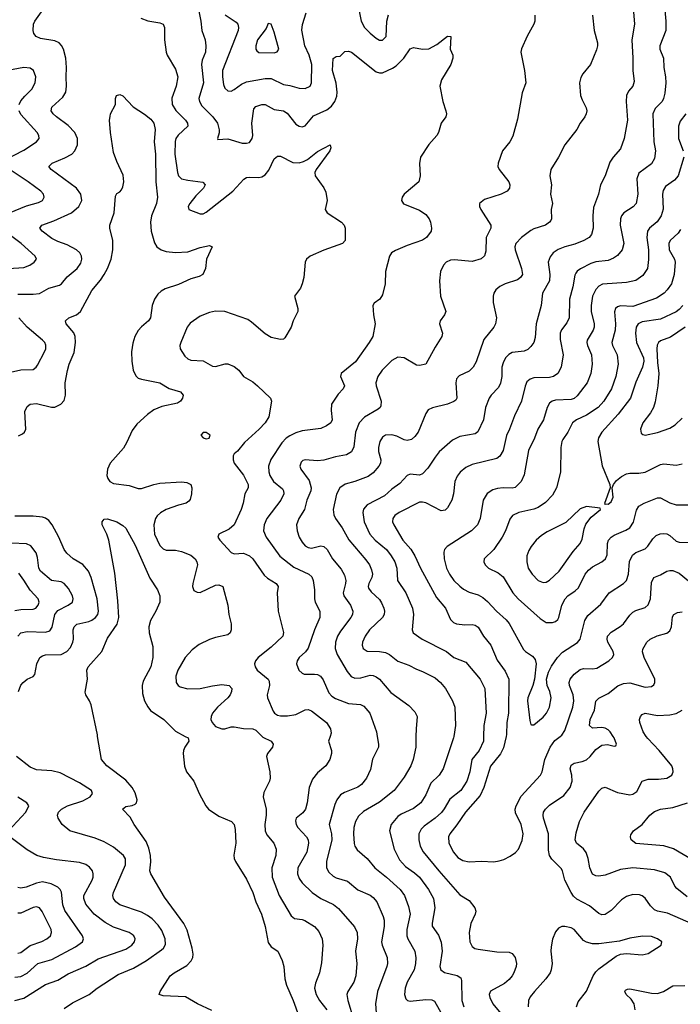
# Model space of a CAD drawing. Header units: inches. Extents: x 990586 to 1117858, y 769490 to 892071.
# Tile 200 of 248: x 1052102 to 1056377, y 878266 to 884640. Entities that reach past the tile are written whole.
import ezdxf

# ---------------------------------------------------------------- set-up
doc = ezdxf.new("R2010")
doc.units = ezdxf.units.IN
doc.header["$MEASUREMENT"] = 0
doc.layers.add('B0857', color=7, linetype='Continuous')
doc.layers.add('B0858', color=7, linetype='Continuous')

msp = doc.modelspace()

# ---------------------------------------------------------------- linework, layer by layer
at = {"layer": 'B0857', "color": 6}
for points, elevation in [([(1053345.7, 878225.7), (1053252, 878270), (1053174.2, 878314.1), (1053030, 878319.9), (1053004.8, 878330), (1053010.5, 878350), (1053077.1, 878450), (1053102.5, 878470), (1053182.9, 878517.1), (1053212, 878548), (1053221.7, 878570), (1053224.6, 878590), (1053218.7, 878630), (1053185.6, 878745.6), (1053164.7, 878790), (1053039.3, 878959.3), (1052951.2, 879111.2), (1052944.8, 879130), (1052950.8, 879189.2), (1052948, 879230), (1052937.1, 879277.1), (1052920, 879320), (1052843.7, 879430), (1052816.9, 879476.9), (1052768.1, 879530), (1052790, 879546.7), (1052830, 879552.6), (1052850, 879560.8), (1052859.2, 879570), (1052863.4, 879590), (1052850, 879634.2), (1052830, 879670.5), (1052790, 879716), (1052665.4, 879810), (1052631.9, 879850), (1052606.7, 880000)], 3000), ([(1053173.3, 880000), (1053192.1, 879990), (1053196.1, 879970), (1053170, 879929.8), (1053161.4, 879910), (1053159.4, 879890), (1053168.3, 879808.3), (1053180.8, 879770), (1053229.7, 879709.7), (1053264.2, 879630), (1053307.9, 879550), (1053324.9, 879530), (1053390, 879484.5), (1053473.8, 879450), (1053490.5, 879430.5), (1053496.8, 879396.8), (1053500.6, 879310), (1053487.5, 879232.6), (1053489.4, 879210), (1053497.9, 879190), (1053570, 879075.3), (1053610.7, 878990), (1053631.1, 878930), (1053666.7, 878850), (1053691.7, 878770), (1053710, 878666.2), (1053730, 878638.1), (1053772.8, 878610), (1053799.9, 878550), (1053811, 878511), (1053819, 878430), (1053829, 878391), (1053872.9, 878290), (1053908.5, 878190)], 3000), ([(1053672.4, 880000), (1053676.2, 879996.2), (1053730.4, 879970), (1053742, 879950), (1053737.5, 879930), (1053706.9, 879890), (1053698.7, 879870), (1053720.5, 879770), (1053723.1, 879730), (1053718.1, 879710), (1053682.7, 879637.3), (1053677.5, 879610), (1053697.5, 879530), (1053697.4, 879490), (1053689.7, 879429.7), (1053691.3, 879390), (1053702.5, 879362.5), (1053747.6, 879310), (1053761.2, 879270), (1053759.8, 879230), (1053733.5, 879150), (1053735.2, 879090), (1053781.4, 878970), (1053858.5, 878838.5), (1053881.5, 878821.5), (1053930, 878815.5), (1053947.8, 878807.8), (1054010, 878769.8), (1054038.3, 878738.3), (1054059.1, 878690), (1054063.6, 878650), (1054055.1, 878535.1), (1054041.6, 878470), (1054016, 878404), (1054011.1, 878370), (1054021.5, 878330), (1054041.9, 878290), (1054090.6, 878230)], 3100), ([(1054111, 880000), (1054101.6, 879970), (1054119.7, 879910), (1054119.9, 879890), (1054109.1, 879850), (1054083.8, 879810), (1054030, 879764.8), (1053996.6, 879723.4), (1053976, 879670), (1053963.1, 879570), (1053951.1, 879530), (1053933.5, 879506.5), (1053891.1, 879470), (1053886.6, 879453.4), (1053891.1, 879430), (1053902.9, 879410), (1053957.3, 879350), (1053968.4, 879330), (1053972.1, 879310), (1053960.4, 879250), (1053901.2, 879150), (1053899.9, 879110), (1053910, 879081.5), (1053930, 879052.4), (1053994.5, 878990), (1054050, 878951), (1054132, 878912), (1054165.4, 878885.4), (1054267.9, 878767.9), (1054287.1, 878730), (1054287.7, 878690), (1054275.2, 878610), (1054283.9, 878530), (1054276.8, 878450), (1054263.9, 878410), (1054224.9, 878350), (1054220.3, 878330), (1054226.5, 878290), (1054261.6, 878170)], 3200), ([(1054415.7, 880000), (1054424.6, 879950), (1054424, 879930), (1054386.1, 879853.9), (1054373.2, 879786.8), (1054347.1, 879730), (1054314.6, 879690), (1054290, 879672.3), (1054203.2, 879636.8), (1054178.9, 879621.1), (1054153.6, 879590), (1054140.6, 879559.4), (1054105.4, 879430), (1054120.2, 879370), (1054121.7, 879330), (1054087.7, 879190), (1054088.6, 879150), (1054101.9, 879121.9), (1054130, 879094.6), (1054150, 879084.4), (1054223.6, 879063.6), (1054290, 879006.6), (1054370, 878972.3), (1054390, 878958.2), (1054413.7, 878930), (1054454.1, 878834.1), (1054459.9, 878810), (1054461, 878770), (1054444.2, 878670), (1054447.9, 878647.9), (1054480.7, 878570), (1054482.6, 878530), (1054478.8, 878510), (1054417.3, 878350), (1054405, 878270), (1054414.5, 878150)], 3300), ([(1054666.6, 880000), (1054665.8, 879930), (1054649.3, 879850), (1054633.5, 879810), (1054590, 879737.4), (1054524.6, 879650), (1054430, 879575.1), (1054326.8, 879513.2), (1054295.6, 879484.4), (1054276.2, 879450), (1054265.4, 879410), (1054262.9, 879370), (1054267.7, 879307.7), (1054272, 879290), (1054286, 879266), (1054350, 879210.6), (1054400.4, 879150), (1054477, 879090), (1054563.5, 879010), (1054591.8, 878970), (1054619.2, 878899.2), (1054629.7, 878850), (1054607.2, 878750), (1054607.5, 878710), (1054614.3, 878690), (1054660.2, 878610), (1054666.7, 878566.7), (1054664, 878530), (1054654.6, 878490), (1054610.6, 878410), (1054596.7, 878370), (1054593.4, 878330), (1054602, 878302), (1054611.3, 878291.3), (1054630, 878286.1), (1054730, 878297.6), (1054770, 878294.5), (1054786.8, 878286.8), (1054886.8, 878110)], 3400), ([(1054911.8, 880000), (1054910.4, 879990), (1054843.4, 879790), (1054816, 879750), (1054763.2, 879696.8), (1054730, 879621.5), (1054697.7, 879570), (1054650, 879532.8), (1054570, 879496.8), (1054550, 879482), (1054505.7, 879430), (1054495.1, 879390), (1054526.4, 879270), (1054561, 879201), (1054597.9, 879157.9), (1054657.7, 879117.7), (1054690, 879089.2), (1054748.1, 879010), (1054779.4, 878950), (1054788.8, 878890), (1054771.1, 878791.1), (1054772, 878772), (1054813.5, 878713.5), (1054828.7, 878668.7), (1054835.4, 878610), (1054821.7, 878510), (1054828.2, 878490), (1054851.1, 878471.1), (1054932.6, 878452.6), (1054956.7, 878436.7), (1054960.9, 878420.9), (1054963.5, 878290), (1054976.1, 878250)], 3500), ([(1055104.4, 880000), (1055103.7, 879970), (1055075.2, 879910), (1055027.4, 879850), (1055016.2, 879770), (1054995.2, 879710), (1054957.4, 879650), (1054885.4, 879594.6), (1054850, 879531.3), (1054831.5, 879508.5), (1054790.6, 879470), (1054720.8, 879419.2), (1054700.5, 879399.5), (1054685.3, 879370), (1054684.7, 879330), (1054694.4, 879290), (1054713.4, 879253.4), (1054814.5, 879130), (1054950, 878974.3), (1055010, 878937.5), (1055047.6, 878890), (1055053.1, 878870), (1055050.1, 878850), (1055022.1, 878790), (1055011.7, 878730), (1055015.8, 878670), (1055030, 878641.3), (1055048.2, 878628.2), (1055070, 878622.2), (1055190, 878605.7), (1055270, 878604.6), (1055290, 878595.2), (1055308.8, 878568.8), (1055316.2, 878530), (1055314.1, 878510), (1055300.5, 878470), (1055288.6, 878450), (1055270, 878427), (1055239.2, 878400.8), (1055150, 878351.7), (1055141.4, 878330), (1055143.7, 878310), (1055163.7, 878270), (1055279.6, 878130)], 3600), ([(1055249.9, 880000), (1055232.6, 879927.4), (1055213.5, 879886.5), (1055150, 879808.5), (1055105.8, 879670), (1055082, 879618), (1054986.3, 879510), (1054931.7, 879428.3), (1054886.3, 879370), (1054877.9, 879350), (1054879.3, 879310), (1054908.9, 879250), (1054936.7, 879216.7), (1054970, 879196.9), (1055010, 879188.4), (1055090, 879192.2), (1055170, 879189.1), (1055205.7, 879194.3), (1055236.1, 879203.9), (1055275.9, 879224.1), (1055311, 879249), (1055330, 879270.1), (1055354.1, 879325.9), (1055361.1, 879370), (1055347.8, 879430), (1055310, 879504.6), (1055308.7, 879530), (1055314.2, 879550), (1055347.3, 879612.7), (1055471.9, 879750), (1055482.7, 879770), (1055500.4, 879850), (1055535.7, 879930), (1055565.9, 879974.1), (1055599.6, 880000)], 3700), ([(1056463.6, 878783.6), (1056295.3, 878855.3), (1056230, 878868.5), (1056210, 878878.2), (1056183.8, 878903.8), (1056150, 878952.3), (1056130, 878967.9), (1056113.9, 878973.9), (1056070, 878976.1), (1056030, 878964.4), (1055997.5, 878942.5), (1055930, 878873.7), (1055890, 878847.7), (1055870, 878845.6), (1055850, 878854.9), (1055790, 878903.1), (1055707.5, 878947.5), (1055686, 878966), (1055670.2, 878990), (1055629.8, 879070), (1055613.9, 879130), (1055605.6, 879145.6), (1055545.4, 879205.4), (1055529.8, 879230), (1055524.4, 879264.4), (1055524.9, 879370), (1055492, 879470), (1055489.3, 879490), (1055492.8, 879510), (1055504.8, 879530), (1055530, 879554.9), (1055622.6, 879617.4), (1055665.3, 879670), (1055676.8, 879710), (1055674.5, 879750), (1055665.5, 879790), (1055670, 879814.7), (1055690, 879827.2), (1055742.7, 879837.3), (1055770.8, 879849.2), (1055793.9, 879870), (1055830, 879915.7), (1055870, 879942.7), (1055907.2, 879947.2), (1055950, 879937.2), (1055959.8, 879940.2), (1055963.5, 879950), (1055949.5, 879990), (1055943.3, 880000)], 3600), ([(1056422.6, 878962.6), (1056355.2, 879015.2), (1056342.6, 879030), (1056314.5, 879090), (1056277.7, 879117.7), (1056210, 879136.5), (1056070, 879148.6), (1055990, 879137.9), (1055890, 879102.4), (1055850, 879095.8), (1055830, 879097.9), (1055810, 879109.2), (1055791.9, 879150), (1055781.7, 879210), (1055768.8, 879248.8), (1055751.6, 879271.6), (1055705.6, 879310), (1055697.6, 879330), (1055703.4, 879376.6), (1055725.4, 879450), (1055756.1, 879510), (1055850, 879645.1), (1055870, 879665.8), (1055890, 879672.5), (1055970, 879638), (1056050, 879621.3), (1056070, 879625.7), (1056095.5, 879644.5), (1056130, 879711.4), (1056170, 879722.6), (1056237.1, 879722.9), (1056290, 879729.1), (1056322.8, 879750), (1056331.3, 879770), (1056329.7, 879790), (1056321.6, 879810), (1056240.8, 879910), (1056166.3, 879986.3), (1056157.3, 880000)], 3500), ([(1052390, 878239.6), (1052443.4, 878276.6), (1052552.2, 878330), (1052604.7, 878370), (1052740.4, 878459.6), (1052839.7, 878500.3), (1052921.8, 878550), (1053021, 878619), (1053033.5, 878630), (1053046.2, 878653.8), (1053043.9, 878690), (1053022.9, 878742.9), (1052998.7, 878778.7), (1052959.2, 878819.2), (1052930, 878841.7), (1052890, 878863), (1052750, 878910.2), (1052723.4, 878930), (1052708.3, 878950), (1052705.1, 878970), (1052710.2, 878990), (1052787.1, 879170), (1052787.5, 879207.5), (1052775.1, 879230), (1052710, 879282.7), (1052650, 879318), (1052590, 879340.9), (1052427.3, 879390), (1052376.7, 879430), (1052351.2, 879470), (1052346.7, 879490), (1052352.9, 879510), (1052372.7, 879530), (1052412.5, 879550), (1052510, 879583.2), (1052557.7, 879610), (1052573.3, 879630), (1052566.3, 879650), (1052490, 879700.6), (1052363.8, 879763.8), (1052310, 879777), (1052210, 879784.6), (1052170, 879801.8), (1052082.6, 879870)], 3100), ([(1052029.4, 879390), (1052141.1, 879510), (1052160.4, 879550), (1052147.8, 879570), (1052090, 879607.9)], 3200), ([(1056458.1, 879198.1), (1056332.3, 879272.3), (1056270, 879293), (1056090, 879308), (1056059.9, 879330), (1056054.4, 879350), (1056057.9, 879362.1), (1056073.6, 879390), (1056130, 879430.5), (1056180.9, 879490), (1056210, 879514.4), (1056250, 879529), (1056330, 879539.5), (1056423.9, 879570)], 3400), ([(1052070, 878290.2), (1052130, 878306.9), (1052270, 878394.9), (1052350, 878423.2), (1052416, 878464), (1052530, 878512.4), (1052610, 878559.6), (1052790, 878622.7), (1052827.8, 878650), (1052844.6, 878670), (1052849.9, 878690), (1052840.1, 878710), (1052830, 878718.4), (1052810, 878730.3), (1052710, 878764.7), (1052655.6, 878795.6), (1052585.2, 878850), (1052530, 878914.2), (1052516.5, 878950), (1052517.9, 878970), (1052570.8, 879070), (1052576.7, 879090), (1052578.2, 879110), (1052573.6, 879130), (1052554.3, 879154.3), (1052530, 879170.2), (1052490, 879184.2), (1052341.3, 879201.3), (1052256.9, 879216.9), (1052213.2, 879230), (1052150, 879265), (1052039, 879350)], 3200), ([(1052070, 878441.6), (1052110, 878445.4), (1052151.5, 878468.5), (1052220.5, 878530), (1052310, 878556.4), (1052462.9, 878637.1), (1052508.9, 878671.1), (1052514.8, 878690), (1052509, 878710), (1052394, 878874), (1052382, 878910), (1052371.8, 878991.8), (1052363.5, 879010), (1052350, 879024.6), (1052305.7, 879045.7), (1052250, 879058.6), (1052210, 879051.3), (1052144.8, 879024.8), (1052110, 879019), (1052090, 879021.9)], 3300), ([(1052090, 878597.2), (1052110, 878602.4), (1052170, 878646.5), (1052246.5, 878673.5), (1052277, 878690), (1052300.6, 878710), (1052307.7, 878730), (1052305.5, 878750), (1052246.9, 878866.9), (1052230, 878889.9), (1052210, 878896.5), (1052190, 878893.4), (1052110, 878855.9), (1052090, 878856.6)], 3400), ([(1055705.5, 878250), (1055717.1, 878283), (1055769.4, 878350.6), (1055812.6, 878450), (1055830, 878476.8), (1055850, 878496.7), (1055962.9, 878577.1), (1055990, 878589.8), (1056030, 878595.7), (1056130, 878587.3), (1056170, 878594.8), (1056253.2, 878650), (1056256.8, 878670), (1056229.9, 878690), (1056190, 878704.7), (1056132.3, 878707.7), (1056050, 878694.1), (1055984.9, 878675.1), (1055850, 878658.5), (1055810, 878657.9), (1055770, 878668), (1055750, 878679.6), (1055690, 878749.9), (1055670, 878760.4), (1055630, 878770.2), (1055610, 878769.5), (1055590, 878759.9), (1055570, 878734.5), (1055551.2, 878688.8), (1055541.9, 878638.1), (1055540.4, 878610), (1055548, 878530), (1055542.5, 878490), (1055534.7, 878470), (1055507.9, 878430), (1055433.3, 878350), (1055406.1, 878313.9), (1055395.4, 878290), (1055391.8, 878250)], 3700), ([(1056085, 878230), (1056078, 878270), (1056058.6, 878298.6), (1056026.9, 878330), (1056018, 878350), (1056023.2, 878356.8), (1056035.3, 878364.7), (1056050, 878365.8), (1056190, 878337.8), (1056230, 878336.6), (1056267.6, 878350), (1056330, 878385.9), (1056407.3, 878387.3)], 3600)]:
    msp.add_lwpolyline(points, dxfattribs=dict(at, elevation=elevation))
at = {"layer": 'B0858', "color": 6}
for points, elevation in [([(1053250, 884751), (1053274.9, 884630), (1053280.3, 884570), (1053301.7, 884510), (1053307.3, 884470), (1053304.2, 884430), (1053283.2, 884376.8), (1053277.8, 884350), (1053292.1, 884230), (1053261.3, 884130), (1053264.8, 884110), (1053281.1, 884081.1), (1053352.4, 884010), (1053381.4, 883970), (1053394.1, 883925.9), (1053393.2, 883906.8), (1053381.8, 883870), (1053384.2, 883864.2), (1053450, 883867.7), (1053541.4, 883841.4), (1053570, 883839.9), (1053590, 883845.8), (1053606.5, 883870), (1053610, 883890), (1053603.6, 883970), (1053618.2, 884061.8), (1053630, 884077.8), (1053670, 884091.4), (1053690.6, 884090), (1053750, 884057.9), (1053810.5, 884050.5), (1053834.1, 884034.1), (1053890, 883963.2), (1053910, 883950.1), (1053930, 883945.4), (1053950, 883951.8), (1054003.5, 884016.5), (1054090, 884055.3), (1054120.3, 884079.7), (1054142.1, 884110), (1054154.8, 884145.2), (1054157.8, 884170), (1054149.5, 884229.5), (1054126, 884310), (1054130, 884387.9), (1054150, 884401), (1054175.3, 884404.7), (1054205.4, 884434.6), (1054230, 884436.6), (1054250, 884429.4), (1054410, 884302.3), (1054430, 884294.9), (1054450, 884296.4), (1054514.6, 884325.4), (1054538.2, 884341.8), (1054588.7, 884391.3), (1054630, 884450.5), (1054650, 884459.6), (1054708.4, 884448.4), (1054750, 884451.9), (1054801.3, 884478.7), (1054870, 884533.1), (1054891.6, 884530), (1054888.1, 884450), (1054905, 884410), (1054905.7, 884390), (1054891.3, 884350), (1054832.8, 884250), (1054820.6, 884210), (1054840.7, 884110), (1054860.6, 884050), (1054863.3, 884030), (1054859.8, 884010), (1054830.1, 883969.9), (1054813.2, 883910), (1054802.1, 883890), (1054749.2, 883830.8), (1054696, 883750), (1054689.5, 883709.5), (1054693.9, 883630), (1054686, 883590), (1054590.1, 883510), (1054577.3, 883490), (1054572, 883470), (1054586.8, 883446.8), (1054690, 883407.6), (1054730, 883378.2), (1054752, 883350), (1054761.1, 883330), (1054767.4, 883290), (1054764.1, 883270), (1054735.3, 883230), (1054710, 883212.6), (1054610, 883178.8), (1054533.3, 883146.7), (1054508.9, 883131.1), (1054495.4, 883110), (1054470.5, 883010.5), (1054466.8, 882930), (1054450, 882858.7), (1054433.4, 882830), (1054396.1, 882803.9), (1054387.4, 882790), (1054391.3, 882730), (1054402.8, 882670), (1054387, 882590), (1054364.5, 882550), (1054274.7, 882425.3), (1054183.1, 882350), (1054178.8, 882330), (1054203.6, 882270), (1054194.9, 882250), (1054163.3, 882216.7), (1054120.9, 882150), (1054117.5, 882110), (1054124.8, 882050), (1054116.3, 882030), (1054087.3, 882010), (1054050, 881992.6), (1053930, 881978.6), (1053890, 881965.8), (1053850, 881946), (1053827.3, 881930), (1053799.1, 881900.9), (1053727, 881793), (1053713.1, 881750), (1053714, 881714), (1053720.1, 881690), (1053745.8, 881650), (1053802.1, 881602.1), (1053810.3, 881590), (1053811.6, 881570), (1053792.4, 881530), (1053702.5, 881410), (1053684, 881370), (1053679.1, 881330), (1053696.8, 881290), (1053786.7, 881166.7), (1053876.2, 881096.2), (1053974, 881050), (1053992.8, 881032.8), (1054002.3, 881010), (1054010.4, 880950), (1054009.6, 880890), (1054014.6, 880870), (1054044, 880810), (1054045, 880770), (1054010.7, 880690), (1053968.9, 880571.1), (1053952.7, 880547.3), (1053910.1, 880510), (1053897.1, 880490), (1053894.2, 880470), (1053907.7, 880430), (1053929.4, 880409.4), (1053944.1, 880404.1), (1054010, 880403.5), (1054030, 880400), (1054049.2, 880389.2), (1054066.3, 880366.3), (1054102.9, 880282.9), (1054121.8, 880261.8), (1054145.8, 880245.8), (1054230, 880212.6), (1054306.7, 880206.7), (1054330, 880196.4), (1054368.3, 880150), (1054410.3, 880030.3), (1054415.7, 880000)], 3300), ([(1056272.9, 884750), (1056284.2, 884630), (1056282.6, 884570), (1056244.5, 884470), (1056245.9, 884450), (1056267.5, 884390), (1056270.2, 884330), (1056281.8, 884270), (1056283.1, 884230), (1056276.6, 884163.4), (1056269.4, 884130.6), (1056259.5, 884110), (1056214.8, 884065.2), (1056200.6, 884030), (1056205.6, 883850), (1056216.8, 883790), (1056210, 883741.6), (1056190, 883706.4), (1056110, 883646.8), (1056096.5, 883610), (1056103.2, 883510), (1056090.8, 883450), (1056072.5, 883427.5), (1056010.8, 883389.2), (1055995.9, 883370), (1055989.3, 883350.7), (1055988.2, 883310), (1056011.3, 883190), (1056000.8, 883150), (1055970, 883113.1), (1055945, 883095), (1055910, 883082), (1055830, 883072.1), (1055797.9, 883062.1), (1055732.2, 883027.8), (1055708.9, 883011.1), (1055700.6, 882999.4), (1055694.4, 882985.6), (1055682.8, 882910), (1055660.4, 882830), (1055657.7, 882710), (1055643, 882677), (1055608, 882632), (1055600.7, 882610), (1055600.2, 882570), (1055619.6, 882470), (1055606.3, 882390), (1055583.9, 882350), (1055557.5, 882330), (1055530, 882324.4), (1055430, 882322), (1055406.3, 882313.7), (1055385.2, 882294.8), (1055372.3, 882267.7), (1055349.5, 882170), (1055303.8, 882076.2), (1055272.6, 881990), (1055252.4, 881947.6), (1055231.6, 881850), (1055210, 881814), (1055190, 881799.3), (1055030, 881761), (1054990, 881740.5), (1054953.3, 881710), (1054934.3, 881685.7), (1054918.3, 881650), (1054908.8, 881570), (1054899.2, 881530), (1054870, 881479.9), (1054854.6, 881465.4), (1054830, 881461.5), (1054730, 881511.5), (1054710, 881516.7), (1054690, 881515.6), (1054558.5, 881450), (1054530.1, 881430), (1054517.7, 881410), (1054515.7, 881390), (1054522.4, 881370), (1054582.5, 881270), (1054632.6, 881212.6), (1054660.4, 881170), (1054696.6, 881090), (1054800.4, 880900.4), (1054857.3, 880830), (1054890, 880756.5), (1054910, 880736.9), (1054930, 880728), (1054982.2, 880722.2), (1055030, 880723.9), (1055050, 880720.8), (1055070, 880707.9), (1055103.6, 880650), (1055151.7, 880590), (1055192.9, 880492.9), (1055242.9, 880422.9), (1055266.6, 880370), (1055264.8, 880150), (1055255, 880090), (1055253, 880013), (1055249.9, 880000)], 3700), ([(1052090, 882863.6), (1052190, 882862.2), (1052230, 882867), (1052290, 882902.4), (1052359.1, 882920.9), (1052373, 882930), (1052410, 882976.1), (1052474.6, 883030), (1052497.1, 883062.9), (1052505.4, 883090), (1052503.1, 883110), (1052491.8, 883130), (1052469.2, 883149.2), (1052410, 883181.5), (1052350, 883203.2), (1052310, 883223.7), (1052248.4, 883270), (1052233.5, 883290), (1052244.7, 883310), (1052323.1, 883336.9), (1052437.5, 883390), (1052485.1, 883430), (1052503.4, 883470), (1052498.9, 883510), (1052470.2, 883550), (1052305.6, 883670), (1052289.9, 883690), (1052311.6, 883710), (1052394.8, 883745.2), (1052440.4, 883770), (1052459.8, 883790), (1052475.8, 883830), (1052476.5, 883870), (1052459.8, 883910), (1052415.8, 883955.8), (1052339.9, 884010), (1052318.1, 884030), (1052305.7, 884050), (1052310, 884073.8), (1052380.8, 884139.2), (1052400.7, 884170), (1052406.2, 884210), (1052402.5, 884270), (1052405.7, 884330), (1052400.7, 884390), (1052386.1, 884450), (1052373.6, 884473.6), (1052356.8, 884490), (1052330, 884502), (1052237.2, 884517.2), (1052207.9, 884530), (1052194.5, 884550), (1052189.9, 884569.9), (1052191.7, 884610), (1052199.9, 884630), (1052254.5, 884705.5)], 3200), ([(1053431.7, 884671.7), (1053502.9, 884622.9), (1053513.8, 884610), (1053519.3, 884590), (1053516.4, 884570), (1053415.4, 884310), (1053414.4, 884270), (1053421.1, 884221.1), (1053430, 884195.9), (1053450, 884179), (1053470, 884177), (1053490, 884186.8), (1053537.3, 884222.8), (1053570, 884238), (1053690, 884259.4), (1053730, 884258), (1053810, 884219.5), (1053850, 884214.1), (1053910, 884197.4), (1053950, 884195.4), (1053981.9, 884210), (1053991.3, 884230), (1053993.1, 884350), (1053975.6, 884410), (1053946.9, 884470), (1053928.2, 884571.8), (1053931.7, 884608.3), (1053955.3, 884684.7)], 3400), ([(1055435.8, 884670), (1055436.2, 884630), (1055430, 884609.8), (1055386, 884534), (1055349.4, 884450.6), (1055345.9, 884430), (1055369, 884311), (1055376.6, 884230), (1055354.3, 884165.7), (1055323.3, 883996.7), (1055293.2, 883886.8), (1055274.8, 883850), (1055227.4, 883790), (1055197.7, 883710), (1055196.3, 883690), (1055204.2, 883670), (1055268.6, 883590), (1055275.1, 883570), (1055272.5, 883550), (1055256, 883530), (1055239.1, 883520.9), (1055217.8, 883510), (1055110, 883475.2), (1055078.2, 883450), (1055077.8, 883430), (1055086.3, 883410), (1055151.2, 883310), (1055151.5, 883290), (1055121.2, 883230), (1055118.3, 883141.7), (1055109.5, 883110.5), (1055089.3, 883090.7), (1055030, 883075.4), (1054914.2, 883085.8), (1054890, 883083.6), (1054862.5, 883070), (1054844.1, 883050), (1054825.8, 883010), (1054819.5, 882950), (1054824.5, 882850), (1054858.9, 882750), (1054851.7, 882730), (1054824.1, 882690), (1054819.9, 882670), (1054837.9, 882610), (1054834.8, 882590), (1054790, 882519.4), (1054730, 882409.9), (1054690, 882401.2), (1054670, 882403.9), (1054590, 882451.2), (1054550, 882454.6), (1054510, 882432.9), (1054448.5, 882370), (1054420.6, 882330), (1054407.8, 882290), (1054408.9, 882270), (1054441.3, 882170), (1054439.8, 882140.2), (1054435.9, 882130), (1054421.7, 882118.3), (1054333.2, 882066.8), (1054300, 882030), (1054274.6, 881970), (1054265.3, 881874.7), (1054250, 881843.2), (1054217.1, 881822.9), (1054145.9, 881810), (1054070, 881787.7), (1054030, 881785), (1053950, 881791.6), (1053934.5, 881785.5), (1053924.4, 881775.6), (1053916, 881750), (1053920.9, 881730), (1053976.2, 881656.2), (1053988.6, 881610), (1053986.7, 881590), (1053960.9, 881530), (1053945.1, 881470), (1053907.9, 881410), (1053893.4, 881370), (1053898.5, 881330), (1053911.7, 881290), (1053930, 881257.7), (1053950, 881234.3), (1053970, 881222.2), (1053990, 881219.4), (1054050, 881233.3), (1054070, 881229.6), (1054091.1, 881211.1), (1054127.4, 881150), (1054183.1, 881083.1), (1054204.4, 881044.4), (1054212.5, 881010), (1054211.1, 880990), (1054195.2, 880930), (1054200.5, 880910), (1054242.1, 880850), (1054259, 880810), (1054255.8, 880790), (1054246.1, 880770), (1054178.6, 880681.4), (1054159.8, 880650), (1054146.7, 880610), (1054144.6, 880570), (1054156.9, 880530), (1054221.2, 880421.2), (1054247.9, 880387.9), (1054270, 880377.9), (1054310, 880380), (1054370, 880396.5), (1054390, 880395.3), (1054410, 880387), (1054430, 880369.8), (1054504.1, 880284.1), (1054620.9, 880200.9), (1054659.2, 880159.2), (1054673.6, 880130), (1054667.2, 880050), (1054666.6, 880000)], 3400), ([(1055810.1, 884669.9), (1055820.1, 884570), (1055841.9, 884490), (1055842.4, 884470), (1055836, 884444), (1055795.2, 884350), (1055745.7, 884290), (1055733.5, 884266.5), (1055726, 884230), (1055732.5, 884150), (1055741.5, 884121.5), (1055768.6, 884070), (1055772.1, 884050), (1055769.1, 884030), (1055759.6, 884010), (1055729.1, 883970.9), (1055708.1, 883930), (1055630.1, 883830), (1055589.2, 883750.8), (1055538.8, 883670), (1055533, 883630), (1055543.5, 883570), (1055537, 883510), (1055549.5, 883450), (1055542.6, 883410), (1055544.2, 883350), (1055539.6, 883340.4), (1055531.9, 883328.1), (1055505.8, 883310), (1055430, 883286.8), (1055410, 883274.8), (1055349.5, 883230.5), (1055314, 883190), (1055307.4, 883170), (1055308.2, 883150), (1055350.7, 883030), (1055356.2, 882990), (1055344.1, 882970), (1055323.7, 882956.3), (1055243.1, 882930), (1055210, 882912.7), (1055184.6, 882890), (1055171.1, 882870), (1055165.5, 882850), (1055166.9, 882810), (1055188.6, 882710), (1055181.3, 882670), (1055170.4, 882650), (1055106.6, 882570), (1055056, 882424), (1055037.2, 882390), (1055010, 882365.5), (1054945.4, 882334.6), (1054930, 882314.1), (1054925.3, 882290), (1054930.8, 882190), (1054923.7, 882176.3), (1054912.7, 882167.3), (1054870, 882150.7), (1054772.9, 882127.1), (1054746.6, 882113.4), (1054730.6, 882090), (1054680.5, 881970), (1054659, 881941), (1054636.8, 881923.2), (1054610, 881916.5), (1054590, 881920.8), (1054543.4, 881943.4), (1054510, 881953.5), (1054470, 881950.4), (1054450, 881937.3), (1054433.3, 881910), (1054424.5, 881870), (1054425.3, 881845.3), (1054438.3, 881790), (1054436.6, 881770), (1054426.8, 881750), (1054390, 881707.1), (1054357.2, 881682.8), (1054270, 881649.8), (1054207.5, 881632.5), (1054173.9, 881610), (1054152.3, 881567.7), (1054131.4, 881470), (1054135, 881434.9), (1054145.7, 881410), (1054190, 881351.5), (1054231.9, 881271.9), (1054342.9, 881142.9), (1054366.1, 881110), (1054379.1, 881079.1), (1054384.4, 881050), (1054381.8, 881030), (1054362.3, 880990), (1054357.3, 880970), (1054360.4, 880960.4), (1054375.7, 880935.7), (1054430, 880886.1), (1054444.6, 880864.6), (1054459.1, 880830), (1054463.1, 880810), (1054460.5, 880790), (1054449.5, 880770), (1054366.7, 880690), (1054338.3, 880650), (1054321.3, 880610), (1054319.6, 880590), (1054325.1, 880570), (1054351.4, 880551.4), (1054430.5, 880550.5), (1054470, 880543.7), (1054495.5, 880530), (1054550, 880486.3), (1054621.5, 880461.5), (1054670, 880435.9), (1054710, 880421.3), (1054790, 880378.4), (1054825.9, 880350), (1054857.3, 880310), (1054902.1, 880230), (1054917.7, 880190), (1054921.6, 880070), (1054911.8, 880000)], 3500), ([(1054295.6, 884715.6), (1054313, 884630), (1054333.1, 884590), (1054370, 884551.6), (1054410, 884519.3), (1054430, 884508), (1054450, 884506.9), (1054473.4, 884530), (1054478.2, 884630), (1054490, 884670.3)], 3400), ([(1056074.1, 884690), (1056081.3, 884610), (1056063.4, 884510), (1056071.1, 884390), (1056069.4, 884310), (1056079.3, 884240.7), (1056069.5, 884210.5), (1056042.1, 884177.9), (1056029.4, 884150), (1056026.3, 884110), (1056034.8, 883990), (1056013.8, 883870), (1055990, 883803.9), (1055942.9, 883750), (1055922.2, 883717.8), (1055890.5, 883629.5), (1055860.7, 883570), (1055848.9, 883510), (1055815.7, 883424.3), (1055811, 883370), (1055814, 883290), (1055803.6, 883250), (1055787.5, 883230), (1055752.8, 883210), (1055694, 883186), (1055630, 883170), (1055587.7, 883152.3), (1055555.1, 883130), (1055535, 883105), (1055522.7, 883070), (1055532.7, 882990), (1055530.2, 882950), (1055486.3, 882870), (1055476.8, 882790), (1055444.8, 882670), (1055437, 882583), (1055429, 882551), (1055410, 882523.2), (1055390, 882505.1), (1055365.9, 882494.1), (1055290, 882484.7), (1055266.7, 882473.3), (1055245.3, 882450), (1055230, 882418.7), (1055222.2, 882390), (1055222.2, 882330), (1055214, 882286), (1055200.1, 882259.9), (1055152.5, 882210), (1055140.6, 882190), (1055116.3, 882130), (1055103.3, 882050), (1055067.8, 881972.2), (1055050, 881958.7), (1054950, 881940.9), (1054902.3, 881917.7), (1054817.6, 881842.4), (1054790, 881808.7), (1054743.5, 881736.5), (1054710, 881700.8), (1054690, 881692), (1054630, 881697.1), (1054610, 881689), (1054562.1, 881637.9), (1054510, 881600.7), (1054462.9, 881557.1), (1054350, 881499), (1054327.9, 881472.1), (1054322.1, 881450), (1054332.3, 881390), (1054367.4, 881310), (1054401.6, 881270), (1054475.4, 881210), (1054506.9, 881170), (1054530.7, 881130), (1054543.7, 881090), (1054547.1, 881010), (1054600.7, 880930), (1054644.9, 880830), (1054650.7, 880790), (1054641.9, 880690), (1054647.9, 880670), (1054707.3, 880630), (1054865.3, 880550), (1054911.8, 880511.8), (1054990, 880480.5), (1055082, 880370), (1055111.3, 880310), (1055121, 880150), (1055106.2, 880070), (1055104.4, 880000)], 3600), ([(1052887.2, 884650), (1052931.8, 884631.8), (1053010, 884619.4), (1053030.4, 884610), (1053038.6, 884590), (1053038.3, 884510), (1053050.4, 884430), (1053057, 884410), (1053110, 884319.9), (1053126.6, 884270), (1053114.9, 884210), (1053087.3, 884132.7), (1053089.4, 884090), (1053112.5, 884052.5), (1053174.7, 883990), (1053188.2, 883970), (1053189.5, 883950), (1053128, 883892), (1053113.6, 883870), (1053108, 883852), (1053105.6, 883770), (1053123.4, 883650), (1053130.3, 883630), (1053150.2, 883610.2), (1053190, 883600.2), (1053288.1, 883588.1), (1053302.2, 883570), (1053291, 883550), (1053241.2, 883498.8), (1053203.2, 883450), (1053193, 883430), (1053196.8, 883410), (1053270, 883382.8), (1053290, 883384), (1053310, 883392.8), (1053481.6, 883530), (1053551.8, 883608.2), (1053570, 883617.4), (1053590, 883620.1), (1053650, 883617.3), (1053670, 883623.4), (1053690, 883636.4), (1053714.6, 883665.4), (1053750, 883739.4), (1053770, 883755.4), (1053790, 883755.4), (1053870, 883716.1), (1053910, 883713.8), (1053938.4, 883721.6), (1053964.8, 883735.2), (1054030, 883786.2), (1054112.4, 883830), (1054115.6, 883810), (1054109.2, 883790), (1054019.8, 883670), (1054012.9, 883650), (1054014.4, 883630), (1054071.2, 883551.2), (1054082.8, 883522.8), (1054092, 883470), (1054078.8, 883410), (1054092.8, 883390), (1054183.9, 883330), (1054202.2, 883310), (1054208.9, 883290), (1054208.3, 883210), (1054191.5, 883190), (1054071.4, 883148.6), (1053982.7, 883110), (1053957.5, 883090), (1053949.5, 883070), (1053940.3, 882970), (1053930.9, 882929.1), (1053918.5, 882901.5), (1053880.5, 882850), (1053903, 882770), (1053902.2, 882750), (1053871.9, 882690), (1053859.5, 882650), (1053818.9, 882581.1), (1053808.5, 882571.5), (1053790.4, 882569.6), (1053730, 882583.4), (1053690, 882606.8), (1053602.6, 882682.6), (1053578, 882698), (1053430.4, 882750.4), (1053370, 882752.4), (1053330, 882743.8), (1053270, 882721.5), (1053205, 882675), (1053186.6, 882650), (1053144.3, 882550), (1053139.6, 882530), (1053141.1, 882510), (1053170, 882461.6), (1053190, 882443.5), (1053210, 882434.8), (1053290, 882432.2), (1053350, 882396.9), (1053370, 882395.7), (1053432.9, 882412.9), (1053450, 882412.5), (1053490, 882394.2), (1053520.7, 882370), (1053551.2, 882330), (1053610, 882296.3), (1053642.2, 882270), (1053725.2, 882190), (1053732.2, 882170), (1053714.8, 882070), (1053690.3, 882030), (1053651.8, 881988.2), (1053556.3, 881903.7), (1053512.6, 881847.4), (1053490.6, 881830), (1053483.4, 881816.6), (1053483.9, 881790), (1053491.2, 881770), (1053550.5, 881690.5), (1053579.8, 881630), (1053580.4, 881610), (1053558.5, 881570), (1053548.4, 881510), (1053535.5, 881470), (1053490, 881370.3), (1053458.9, 881341.1), (1053390.8, 881310), (1053384.7, 881290), (1053397.7, 881270), (1053470.4, 881190.4), (1053490, 881182.1), (1053550, 881185.9), (1053590, 881169.8), (1053610.7, 881150), (1053684.3, 881044.3), (1053705.4, 881025.4), (1053762.6, 880990), (1053774.9, 880970), (1053769.5, 880930), (1053776, 880810), (1053810, 880673.7), (1053805.5, 880650), (1053730, 880578.2), (1053646.1, 880510), (1053628.9, 880490), (1053622.4, 880470), (1053626.6, 880450), (1053639.5, 880430), (1053710, 880371.2), (1053717.1, 880357.1), (1053719, 880330), (1053704, 880270), (1053705.7, 880250), (1053742.9, 880162.9), (1053750.8, 880150.8), (1053770, 880137.5), (1053790, 880133.3), (1053834.3, 880134.3), (1053890, 880142.7), (1053950, 880171.9), (1053970, 880175.5), (1053990, 880166.4), (1054087.5, 880090), (1054113.9, 880050), (1054117.9, 880022.1), (1054111, 880000)], 3200), ([(1052098.3, 884090), (1052110, 884113.5), (1052134.5, 884145.5), (1052179.8, 884190), (1052202.4, 884230), (1052206.4, 884270), (1052192.5, 884310), (1052170, 884325.7), (1052130, 884329.8), (1051990, 884304.5)], 3300), ([(1052094.1, 881945.9), (1052120.3, 881959.7), (1052133.2, 881970), (1052141.8, 881990), (1052135.8, 882104.2), (1052150, 882136.7), (1052170, 882150.4), (1052210, 882155.8), (1052307.7, 882132.3), (1052330, 882132.6), (1052368.6, 882151.4), (1052390, 882175.5), (1052398.2, 882210), (1052396.5, 882290), (1052411.3, 882368.7), (1052422.6, 882410), (1052455.2, 882484.8), (1052463.4, 882550), (1052460.4, 882590), (1052452.8, 882612.8), (1052402.1, 882670), (1052399.7, 882690), (1052419.3, 882710), (1052470, 882730.3), (1052495.3, 882750), (1052570, 882886.3), (1052626, 882954), (1052649.7, 882990.3), (1052671.1, 883030), (1052694.1, 883090), (1052704.2, 883150), (1052705.4, 883210), (1052685.6, 883290), (1052684.8, 883310), (1052713.9, 883390), (1052722.7, 883497.3), (1052730, 883514.6), (1052750, 883525.7), (1052761, 883539), (1052770, 883557.6), (1052777, 883590), (1052772.9, 883632.9), (1052730, 883721.4), (1052710, 883780.3), (1052689.2, 883910), (1052683.8, 883990), (1052686.9, 884013.1), (1052690, 884030.6), (1052722, 884090), (1052721.2, 884130), (1052729.2, 884150), (1052750, 884156.4), (1052770, 884146.7), (1052836.1, 884076.1), (1052910, 884029.1), (1052950, 883996.6), (1052970, 883969), (1052977.9, 883930), (1052972.7, 883850), (1052980.1, 883770), (1052983.1, 883590), (1052994.1, 883490), (1052986.7, 883450), (1052954.8, 883370), (1052947.8, 883330), (1052953, 883270), (1052974.9, 883194.9), (1052990, 883169.8), (1053017.1, 883150), (1053050, 883140), (1053110, 883133.3), (1053190, 883136), (1053270, 883165.4), (1053330, 883178.2), (1053347.9, 883170), (1053310.1, 883090), (1053305, 883030), (1053287, 882990), (1053263.4, 882976.6), (1053210, 882962.1), (1053130, 882926.2), (1053043.1, 882896.9), (1053017.5, 882882.5), (1052997, 882863), (1052975.6, 882830), (1052959.2, 882790), (1052947.7, 882710), (1052935.3, 882690), (1052890, 882652.2), (1052870, 882628.8), (1052847.8, 882590), (1052833.8, 882546.2), (1052826.5, 882490), (1052827.2, 882430), (1052836.9, 882370), (1052853.4, 882333.4), (1052870, 882319.6), (1052890, 882313.3), (1053010, 882290), (1053070, 882252.8), (1053142.9, 882230), (1053159.8, 882210), (1053156.1, 882190), (1053143, 882170), (1053122.5, 882157.5), (1053023.1, 882136.9), (1052970, 882113.7), (1052930, 882084.4), (1052859.4, 882020.6), (1052830, 881980.3), (1052796, 881904), (1052773.5, 881866.5), (1052687.7, 881770), (1052669.8, 881730), (1052666.7, 881690), (1052672.3, 881670), (1052686.5, 881650), (1052710, 881636.7), (1052810, 881625.4), (1052870, 881604.9), (1052890, 881605.5), (1052970, 881631.5), (1053010, 881639.5), (1053150, 881647.8), (1053183.2, 881643.2), (1053210.8, 881630), (1053215.7, 881610), (1053213.2, 881570), (1053205.6, 881534.4), (1053197.7, 881522.3), (1053179.7, 881510), (1053130, 881498), (1053050, 881469.2), (1053012.7, 881447.3), (1052992.9, 881427.1), (1052981.9, 881410), (1052970.5, 881370), (1052975.1, 881310), (1053010, 881237.1), (1053030, 881213.5), (1053050, 881205.1), (1053110, 881206.7), (1053150, 881198.3), (1053210, 881174.3), (1053238.1, 881150), (1053249.1, 881130), (1053252.1, 881110), (1053222, 880990), (1053220.3, 880970), (1053230, 880945.7), (1053250, 880933.6), (1053270, 880931.7), (1053370, 880979.1), (1053390, 880981.8), (1053415.8, 880970), (1053449.7, 880850), (1053456.2, 880790), (1053470.8, 880730), (1053471.7, 880690), (1053465.1, 880670), (1053450, 880657.6), (1053370, 880641.2), (1053330, 880627.7), (1053264.4, 880595.6), (1053218.9, 880561.1), (1053173.7, 880510), (1053126.6, 880430), (1053113.4, 880390), (1053113.8, 880350), (1053127.8, 880330), (1053141.3, 880321.3), (1053190, 880308.1), (1053270, 880311.3), (1053350, 880328.7), (1053410, 880336), (1053458.8, 880330), (1053474.7, 880310), (1053473.9, 880290), (1053465.2, 880270), (1053450, 880249.1), (1053383.3, 880190), (1053349.3, 880150), (1053340.6, 880130), (1053339.5, 880110), (1053346.9, 880090), (1053370, 880065.3), (1053410, 880048.4), (1053430, 880048.9), (1053470, 880061.8), (1053490, 880063.2), (1053550, 880052.3), (1053610.2, 880050.2), (1053630, 880041.7), (1053672.4, 880000)], 3100), ([(1052003.3, 883730), (1052130, 883794.5), (1052211.4, 883850), (1052227.7, 883870), (1052226.9, 883890), (1052215.5, 883910), (1052110, 884027.1), (1052099, 884050)], 3300), ([(1056412.5, 884030), (1056376.9, 883983.1), (1056364.7, 883950), (1056364.9, 883870), (1056396.4, 883790)], 3800), ([(1056399.1, 883750), (1056362.8, 883630), (1056339.1, 883600.9), (1056280.9, 883559.1), (1056266.1, 883533.9), (1056262.9, 883510), (1056266.3, 883413.7), (1056253, 883370), (1056227.9, 883332.1), (1056177.3, 883290), (1056164.7, 883270), (1056160.1, 883230), (1056170.7, 883150), (1056172.5, 883087.5), (1056164.2, 883030), (1056135.2, 882984.8), (1056089.4, 882950.6), (1056030, 882937.5), (1055873, 882927), (1055850, 882915.7), (1055830, 882894.1), (1055809.7, 882850), (1055799.5, 882790), (1055801.4, 882750), (1055820, 882670), (1055819.7, 882650), (1055812.9, 882630), (1055773.8, 882566.2), (1055772.5, 882550), (1055777.8, 882530), (1055801.7, 882470), (1055806.5, 882410), (1055798.9, 882350), (1055774.2, 882290), (1055710, 882204.9), (1055690, 882187.5), (1055670, 882180.8), (1055570, 882177.4), (1055548.7, 882171.3), (1055530, 882157.4), (1055515, 882130), (1055492.8, 882050), (1055455.1, 881990), (1055433.3, 881930), (1055395.6, 881850), (1055367.1, 881692.9), (1055347.4, 881650), (1055308.7, 881611.3), (1055290, 881606.4), (1055230, 881609.8), (1055194.5, 881605.5), (1055163.7, 881596.3), (1055127.9, 881572.1), (1055102.1, 881530), (1055081.1, 881410), (1055064.9, 881370), (1055026.2, 881330), (1054868.7, 881230), (1054851.5, 881210), (1054847.2, 881192.8), (1054849.6, 881150), (1054864.2, 881090), (1054883.1, 881050), (1054912.6, 881010), (1054950, 880971.9), (1054974.1, 880954.1), (1055010, 880935), (1055070, 880916.7), (1055099.5, 880899.5), (1055130, 880873.8), (1055188.9, 880810), (1055250, 880755.5), (1055270, 880730.1), (1055362.5, 880562.5), (1055374.5, 880550), (1055420.6, 880520.6), (1055438.6, 880498.6), (1055444.9, 880470), (1055433.8, 880370), (1055423.2, 880330), (1055390.4, 880250), (1055387.6, 880230), (1055402.9, 880102.9), (1055410, 880076.3), (1055414.6, 880074.6), (1055430, 880074.2), (1055490, 880123.9), (1055512.4, 880150), (1055531.2, 880190), (1055540.8, 880250), (1055532, 880290), (1055514.9, 880330), (1055510.9, 880370), (1055523.9, 880416.1), (1055544, 880456), (1055581.9, 880510), (1055614.1, 880545.9), (1055711.1, 880608.9), (1055730, 880630), (1055759.6, 880750), (1055777.9, 880782.1), (1055863.4, 880856.6), (1055917.8, 880930), (1056010, 880989.3), (1056028.5, 881010), (1056041, 881050), (1056048, 881132), (1056067, 881173), (1056090, 881190), (1056150, 881215.1), (1056167.4, 881232.6), (1056199.7, 881280.3), (1056220.1, 881299.9), (1056247.5, 881312.5), (1056270, 881314.8), (1056290, 881311.4), (1056310, 881301.1), (1056350, 881263.8), (1056370, 881257.4), (1056430, 881254.8)], 3800), ([(1052036, 883390), (1052145.7, 883434.3), (1052224.6, 883455.4), (1052249.6, 883470), (1052260.5, 883490), (1052255.5, 883510), (1052238.1, 883530), (1052157.5, 883590), (1052007.8, 883690)], 3300), ([(1052030, 883028.8), (1052130, 883034.6), (1052167.9, 883050), (1052197, 883070), (1052210.7, 883090), (1052203.4, 883110), (1052111.1, 883190), (1051980, 883290)], 3300), ([(1056378.5, 883281.5), (1056363, 883257), (1056311.6, 883210), (1056302.3, 883190), (1056305.6, 883150), (1056339.5, 883090), (1056344.6, 883070), (1056338.3, 882990), (1056319.5, 882930), (1056293, 882890), (1056272.5, 882870), (1056222.8, 882837.2), (1056070, 882783.7), (1055990, 882786.5), (1055970, 882780.7), (1055957.2, 882770), (1055950.7, 882749.3), (1055958.7, 882670), (1055956.4, 882630), (1055933.6, 882550), (1055938.2, 882530), (1055969.2, 882470), (1055974.8, 882410), (1055961.1, 882330), (1055931.7, 882250), (1055883, 882170), (1055845.2, 882130), (1055770, 882080.2), (1055705.9, 882050), (1055679, 882030), (1055648.7, 881970), (1055617, 881923), (1055609.8, 881910), (1055603.3, 881870), (1055602.1, 881710), (1055576.8, 881610), (1055550, 881562.7), (1055505.4, 881514.6), (1055457.7, 881482.3), (1055428.8, 881471.2), (1055331.3, 881448.7), (1055290.4, 881429.6), (1055273.1, 881406.9), (1055246.6, 881330), (1055225.5, 881290), (1055169.8, 881210.2), (1055108.2, 881150), (1055105.2, 881130), (1055114.4, 881110), (1055135.3, 881090), (1055198.4, 881058.4), (1055230, 881032.7), (1055294.4, 880930), (1055327.2, 880890), (1055470, 880762.7), (1055510, 880737.8), (1055550, 880737.7), (1055570, 880745.1), (1055583.7, 880756.3), (1055592.3, 880770), (1055611.3, 880850), (1055633.2, 880890), (1055650, 880910.5), (1055697.5, 880942.5), (1055718.2, 880961.8), (1055762.6, 881050), (1055783.1, 881076.9), (1055810, 881098.4), (1055868.7, 881131.3), (1055892.7, 881150), (1055904.7, 881175.3), (1055906.1, 881250), (1055912.8, 881270), (1055930.3, 881289.7), (1055950, 881302.7), (1056025.1, 881334.9), (1056050, 881350), (1056073.9, 881386.1), (1056094.2, 881465.8), (1056110, 881490.3), (1056143.2, 881510), (1056230, 881545.4), (1056250, 881544.9), (1056310, 881511.2), (1056350, 881499.7), (1056470, 881498.5)], 3900), ([(1056393.9, 882790), (1056370, 882763.7), (1056350, 882749.4), (1056250, 882701.4), (1056130, 882683.2), (1056105.6, 882670), (1056092.3, 882650), (1056086.3, 882610), (1056094.2, 882550), (1056138.4, 882450), (1056140.3, 882430), (1056132.5, 882390), (1056090, 882292.9), (1056055.2, 882190), (1055974.3, 882085.7), (1055870.5, 881970), (1055847.6, 881932.4), (1055843.1, 881910), (1055872.1, 881752.1), (1055922.2, 881630), (1055923.8, 881610), (1055887.2, 881507.2), (1055890, 881501), (1055893.8, 881506.2), (1055910, 881503.9), (1055930, 881518), (1055942.6, 881550), (1055936.8, 881610), (1055944, 881630), (1055963.6, 881656.4), (1055996.9, 881683.1), (1056030, 881699.8), (1056050, 881704.5), (1056110, 881703.8), (1056150, 881710.7), (1056250, 881760.5), (1056270, 881764), (1056350, 881755.2), (1056390, 881764.1)], 4000), ([(1052042.8, 882357.2), (1052110, 882373.5), (1052190, 882376.1), (1052209.8, 882390.2), (1052217.1, 882402.9), (1052262.7, 882490), (1052270.5, 882510), (1052271.8, 882531.8), (1052264.2, 882550), (1052250, 882564.8), (1052150, 882650), (1052096.3, 882710)], 3200), ([(1056408.9, 882650), (1056314.8, 882585.2), (1056250, 882561.6), (1056236.8, 882550), (1056227.7, 882532.3), (1056225, 882510), (1056230, 882419.6), (1056239, 882350), (1056232, 882270), (1056215, 882165), (1056204.9, 882130), (1056184.7, 882095.3), (1056134.7, 882030), (1056119.9, 881990), (1056123.9, 881963.9), (1056134.2, 881954.2), (1056150, 881949.7), (1056230, 881967.3), (1056310, 881996.1), (1056343.4, 882016.6), (1056390, 882060.6)], 4100), ([(1052095.1, 880290), (1052110, 880331.9), (1052124.7, 880350), (1052150, 880370.1), (1052190, 880387.2), (1052199.7, 880400.3), (1052212.9, 880470), (1052232.5, 880510), (1052250, 880522.3), (1052270, 880527.6), (1052370, 880531.4), (1052408.3, 880550), (1052430, 880575), (1052446.7, 880610), (1052450.6, 880630), (1052449.3, 880690), (1052454.4, 880710), (1052473, 880727), (1052550, 880743.7), (1052570, 880752.2), (1052592.8, 880770), (1052607.1, 880790), (1052612, 880810), (1052604, 880890), (1052564.7, 881030), (1052546.9, 881070), (1052510, 881112.4), (1052448.6, 881150), (1052407.3, 881187.3), (1052390, 881210.9), (1052356.1, 881290), (1052312.6, 881370), (1052290, 881398), (1052270, 881412.4), (1052250, 881419.9), (1052190, 881427), (1052070, 881425.8)], 3100), ([(1052606.7, 880000), (1052605, 880010), (1052564.8, 880204.8), (1052555, 880230), (1052529.9, 880270), (1052526.2, 880286.2), (1052540.2, 880370), (1052536.9, 880430), (1052546.3, 880450), (1052634.5, 880550), (1052670, 880635.7), (1052732.8, 880727.2), (1052744.2, 880770), (1052738.3, 880878.3), (1052717.5, 881057.5), (1052678.2, 881270), (1052665.6, 881310), (1052635.4, 881370), (1052636.2, 881390), (1052642, 881398), (1052650, 881405.5), (1052670, 881408), (1052730, 881388.7), (1052770, 881365.3), (1052790, 881347.9), (1052850, 881238.1), (1052944.8, 881024.8), (1052994.5, 880950), (1053010, 880910.3), (1053010.1, 880870), (1052984.3, 880810), (1052949.7, 880750), (1052937.5, 880710), (1052939.8, 880670), (1052962.8, 880582.8), (1052963.3, 880510), (1052951.5, 880450), (1052902.2, 880357.8), (1052894.3, 880330), (1052897.4, 880277.4), (1052909.9, 880229.9), (1052930.8, 880190.8), (1052948.7, 880168.7), (1053035.2, 880110), (1053110, 880033.6), (1053173.3, 880000)], 3000), ([(1052091.1, 880648.9), (1052110, 880670.5), (1052150, 880680.4), (1052270, 880675.6), (1052296.4, 880683.6), (1052312.1, 880708), (1052330, 880790.3), (1052350, 880815.1), (1052416.6, 880850), (1052444.3, 880870), (1052449.3, 880890), (1052443.4, 880910), (1052417.4, 880957.4), (1052389.6, 880989.6), (1052370, 881000.3), (1052308.6, 881010), (1052236.8, 881070), (1052227.2, 881090), (1052217.5, 881157.5), (1052208.4, 881188.4), (1052174.5, 881234.5), (1052147.1, 881247.1), (1052050, 881250.5)], 3200), ([(1052070, 880815.6), (1052110, 880822), (1052190, 880823.6), (1052206.8, 880830), (1052221.5, 880850), (1052227.4, 880870), (1052220.9, 880890), (1052170, 880946), (1052130, 881012.1), (1052096, 881056)], 3300), ([(1055599.6, 880000), (1055611.1, 880008.9), (1055630, 880037.6), (1055681, 880190), (1055688.8, 880230), (1055683.4, 880270), (1055661, 880330), (1055658.6, 880350), (1055663.6, 880370), (1055690, 880402.9), (1055730, 880433.1), (1055750, 880439.5), (1055810, 880438), (1055837, 880443), (1055914.1, 880490), (1055938.5, 880510), (1055946.2, 880530), (1055942.9, 880550), (1055909.4, 880610), (1055904.1, 880630), (1055907.1, 880650), (1055930, 880674.3), (1055989.1, 880710.9), (1056010, 880729.5), (1056050, 880785.2), (1056070, 880803.5), (1056090, 880814.7), (1056150, 880834.2), (1056168.3, 880851.7), (1056184.8, 880890), (1056190, 880996.5), (1056206.8, 881030), (1056250, 881047.1), (1056290, 881069.5), (1056310, 881075.2), (1056330, 881074.6), (1056370, 881057.9), (1056430, 881008.4)], 3700), ([(1055943.3, 880000), (1055924.5, 880030), (1055910, 880042.2), (1055890, 880053.6), (1055870, 880058.4), (1055810, 880054.5), (1055790, 880069.9), (1055794.6, 880110), (1055822, 880170), (1055831.4, 880228.6), (1055850, 880248.9), (1055910, 880278.5), (1055972.8, 880327.2), (1056010, 880343.7), (1056050, 880347.9), (1056150, 880319.9), (1056190, 880324.2), (1056205.5, 880334.5), (1056213.2, 880350), (1056211.5, 880370), (1056143.2, 880510), (1056132.2, 880547.8), (1056134.7, 880565.3), (1056160.1, 880610), (1056183.1, 880630), (1056228.2, 880651.8), (1056290, 880667.8), (1056310, 880684.7), (1056320.4, 880710), (1056326.7, 880773.3), (1056335.9, 880790), (1056358.5, 880801.5), (1056390, 880807.1)], 3600), ([(1056157.3, 880000), (1056137.5, 880030), (1056116.4, 880090), (1056113.9, 880110), (1056118.7, 880130), (1056130, 880143.1), (1056149.7, 880150.3), (1056230, 880136.4), (1056310, 880140.9), (1056350, 880148.1), (1056390, 880170.5)], 3500)]:
    msp.add_lwpolyline(points, dxfattribs=dict(at, elevation=elevation))
for points, elevation in [([(1053710, 884614.5), (1053697.6, 884582.4), (1053640.9, 884510), (1053630.1, 884470.1), (1053630.8, 884450), (1053637.4, 884437.4), (1053650, 884426.9), (1053750, 884426.2), (1053769.2, 884430.8), (1053778.2, 884450), (1053750, 884558.7), (1053730, 884610.8)], 3500), ([(1053290, 881967.4), (1053273.6, 881950), (1053290, 881933.6), (1053310, 881927), (1053328.8, 881931.2), (1053335.6, 881950), (1053310, 881967.3)], 3200), ([(1055770, 881487.5), (1055730, 881474), (1055635.5, 881384.5), (1055516.2, 881323.8), (1055479.5, 881300.5), (1055445.5, 881270), (1055411.4, 881230), (1055396.3, 881203.7), (1055385.1, 881170), (1055383.2, 881130), (1055393.8, 881090), (1055418.8, 881050), (1055458.1, 881010), (1055490, 880996.7), (1055510, 880999.5), (1055530, 881010.8), (1055593.3, 881070), (1055683.6, 881196.4), (1055728.8, 881250), (1055741.9, 881278.1), (1055755.3, 881344.7), (1055766, 881374), (1055800.3, 881419.7), (1055861.3, 881470), (1055858.8, 881478.8)], 4000)]:
    msp.add_lwpolyline(points, close=True, dxfattribs=dict(at, elevation=elevation))

doc.saveas('drawing.dxf')
